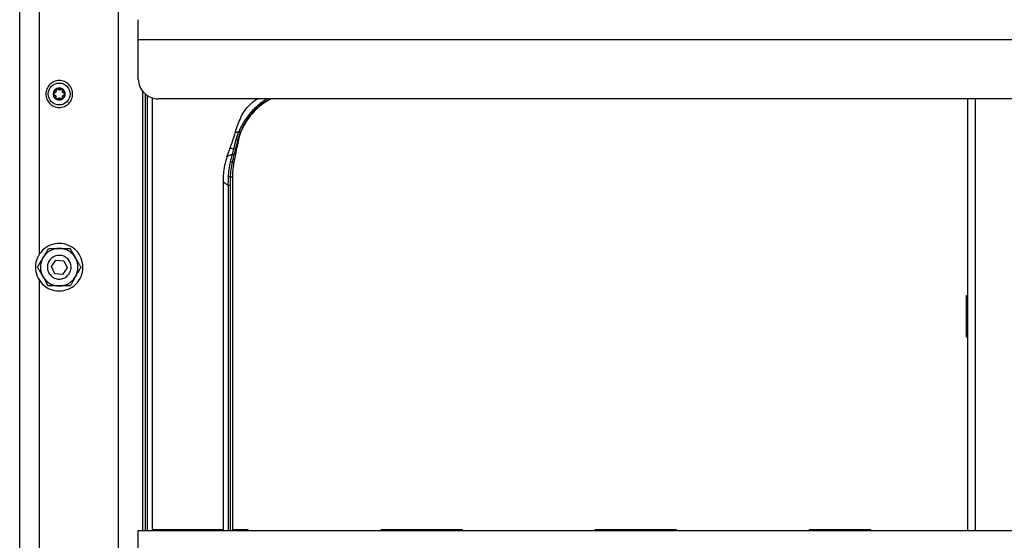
# Model space of a CAD drawing. Header units: millimetres. Extents: x -3787 to 418, y -511 to 3927.
# Tile 20 of 87: x -1940 to -1442, y 594 to 858. Entities that reach past the tile are written whole.
import ezdxf

# ---------------------------------------------------------------- set-up
doc = ezdxf.new("R2010")
doc.units = ezdxf.units.MM

msp = doc.modelspace()

# ---------------------------------------------------------------- linework, layer by layer
at = {"color": 7, "linetype": 'Continuous', "lineweight": 25}
for p, q in [((-1940.01, 7.81), (-1940.01, 1745.81)), ((-1890.01, 14.81), (-1890.01, 1721.55)), ((-1930.01, 739.24), (-1930.01, 901.18)), ((-1880.01, 847.81), (-962.01, 847.81)), ((-1880.01, 827.81), (-1880.01, 847.81)), ((-1877.64, 599.48), (-1877.64, 821.43)), ((-1872.87, 599.98), (-1872.87, 818.28)), ((-972.01, 817.81), (-1870.01, 817.81)), ((-1460.51, 817.81), (-1460.51, 599.48)), ((-1830.9, 792.19), (-1831.61, 789.48)), ((-1829.39, 796.96), (-1829.71, 796.96)), ((-1832.54, 785.68), (-1831.65, 785.63)), ((-1832.37, 778.24), (-1833.52, 778.19)), ((-1832.37, 778.24), (-1832.37, 599.98)), ((-1837.15, 775.93), (-1837.15, 599.98)), ((-1833.58, 773.97), (-1834.47, 773.97)), ((-1834.47, 773.97), (-1834.47, 599.48)), ((-1833.58, 773.97), (-1833.58, 599.48)), ((-1924, 732.91), (-1921.74, 736.22)), ((-1922.27, 729.31), (-1924, 732.91)), ((-1921.74, 736.22), (-1917.75, 735.91)), ((-1916.02, 732.3), (-1918.28, 729)), ((-1917.75, 735.91), (-1916.02, 732.3)), ((-1918.28, 729), (-1922.27, 729.31)), ((-1930.01, 564.04), (-1930.01, 725.98)), ((-1461.01, 718.31), (-1460.51, 718.31)), ((-1461.01, 697.31), (-1461.01, 718.31)), ((-1460.51, 697.31), (-1461.01, 697.31)), ((-1880.01, 599.48), (-962.01, 599.48)), ((-1872.87, 599.98), (-1837.15, 599.98)), ((-1865.01, 599.48), (-1865.01, 599.98)), ((-1845.01, 599.98), (-1845.01, 599.48)), ((-1832.37, 599.98), (-1824.51, 599.98)), ((-1831.21, 599.48), (-1831.21, 599.98)), ((-1824.51, 599.98), (-1824.51, 599.48)), ((-1757.18, 599.98), (-1716.18, 599.98)), ((-1757.18, 599.48), (-1757.18, 599.98)), ((-1716.18, 599.98), (-1716.18, 599.48)), ((-1648.85, 599.98), (-1607.85, 599.98)), ((-1648.85, 599.48), (-1648.85, 599.98)), ((-1607.85, 599.98), (-1607.85, 599.48)), ((-1540.52, 599.98), (-1509.52, 599.98)), ((-1540.52, 599.48), (-1540.52, 599.98)), ((-1509.52, 599.98), (-1509.52, 599.48))]:
    msp.add_line(p, q, dxfattribs=at)
at = {"color": 8, "linetype": 'Continuous', "lineweight": 25}
for p, q in [((-1876.43, 599.48), (-1876.43, 820.21)), ((-1875.55, 819.49), (-1875.55, 599.48)), ((-1456.51, 599.48), (-1456.51, 817.81)), ((-1865.84, 599.48), (-1865.84, 599.98)), ((-1865.66, 599.48), (-1865.66, 599.98)), ((-1865.51, 599.48), (-1865.51, 599.98)), ((-1844.51, 599.98), (-1844.51, 599.48)), ((-1844.36, 599.98), (-1844.36, 599.48)), ((-1844.17, 599.98), (-1844.17, 599.48)), ((-1831.23, 599.98), (-1831.23, 599.48))]:
    msp.add_line(p, q, dxfattribs=at)
at = {"color": 7, "linetype": 'Continuous', "lineweight": 25}
for centre, radius, start, end in [((-1818.54, 827.26), 28.16, 247.9406, 249.5209), ((-1831.84, 790.56), 1.88, 60.1527, 85.8242), ((-1832.55, 787.83), 1.9, 60.3484, 86.2274), ((-1833.84, 782.26), 3.65, 69.2691, 82.7735), ((-1834.11, 774.76), 3.49, 80.1224, 94.4973)]:
    msp.add_arc(centre, radius, start, end, dxfattribs=at)
for points, knots in [([(-1880.01, 847.81), (-1880.01, 847.91), (-1880.01, 848.11), (-1880.01, 848.42), (-1880.01, 848.72), (-1880.01, 849.03), (-1880.01, 849.33), (-1880.01, 849.85), (-1880.01, 850.58), (-1880.01, 851.51), (-1880.01, 852.42), (-1880.01, 853.59), (-1880.01, 854.93), (-1880.01, 856.02), (-1880.01, 856.7), (-1880.01, 857.12), (-1880.01, 857.44), (-1880.01, 857.63), (-1880.01, 857.74), (-1880.01, 857.8), (-1880.01, 857.81), (-1880.01, 857.81)], [0, 0, 0, 0, 0.019453, 0.038872, 0.058275, 0.077679, 0.097104, 0.116567, 0.178313, 0.240094, 0.304415, 0.368769, 0.500007, 0.631244, 0.695565, 0.75992, 0.821667, 0.883447, 0.922314, 0.961117, 1, 1, 1, 1]), ([(-1920.01, 827.01), (-1920.9, 827.01), (-1921.79, 826.83), (-1923.43, 826.15), (-1924.19, 825.65), (-1925.45, 824.39), (-1925.95, 823.63), (-1926.63, 821.99), (-1926.81, 821.1), (-1926.81, 819.32), (-1926.63, 818.43), (-1925.95, 816.78), (-1925.45, 816.03), (-1924.19, 814.77), (-1923.43, 814.27), (-1921.79, 813.59), (-1920.9, 813.41), (-1920.01, 813.41)], [0, 0, 0, 0, 0.125, 0.125, 0.25, 0.25, 0.375, 0.375, 0.5, 0.5, 0.625, 0.625, 0.75, 0.75, 0.875, 0.875, 1, 1, 1, 1]), ([(-1920.01, 813.41), (-1919.12, 813.41), (-1918.23, 813.59), (-1916.58, 814.27), (-1915.83, 814.77), (-1914.57, 816.03), (-1914.07, 816.78), (-1913.38, 818.43), (-1913.21, 819.32), (-1913.21, 821.1), (-1913.38, 821.99), (-1914.07, 823.63), (-1914.57, 824.39), (-1915.83, 825.65), (-1916.58, 826.15), (-1918.23, 826.83), (-1919.12, 827.01), (-1920.01, 827.01)], [0, 0, 0, 0, 0.125, 0.125, 0.25, 0.25, 0.375, 0.375, 0.5, 0.5, 0.625, 0.625, 0.75, 0.75, 0.875, 0.875, 1, 1, 1, 1]), ([(-1880.01, 827.81), (-1880.01, 826.5), (-1879.75, 825.19), (-1878.75, 822.77), (-1878, 821.66), (-1876.15, 819.81), (-1875.04, 819.07), (-1872.63, 818.07), (-1871.32, 817.81), (-1870.01, 817.81)], [0, 0, 0, 0, 0.25, 0.25, 0.5, 0.5, 0.75, 0.75, 1, 1, 1, 1]), ([(-1920.01, 814.69), (-1921.47, 814.69), (-1922.88, 815.27), (-1924.95, 817.34), (-1925.53, 818.75), (-1925.53, 821.67), (-1924.95, 823.08), (-1922.88, 825.15), (-1921.47, 825.73), (-1920.01, 825.73)], [0, 0, 0, 0, 0.25, 0.25, 0.5, 0.5, 0.75, 0.75, 1, 1, 1, 1]), ([(-1920.01, 823.27), (-1921.7, 823.27), (-1923.07, 821.9), (-1923.07, 818.52), (-1921.7, 817.15), (-1920.01, 817.15)], [0, 0, 0, 0, 0.5, 0.5, 1, 1, 1, 1]), ([(-1922.77, 820.21), (-1922.77, 820.26), (-1922.77, 820.35), (-1922.75, 820.49), (-1922.74, 820.63), (-1922.71, 820.77), (-1922.66, 820.98), (-1922.57, 821.26), (-1922.41, 821.59), (-1922.2, 821.9), (-1921.99, 822.14), (-1921.78, 822.33), (-1921.59, 822.48), (-1921.46, 822.56), (-1921.39, 822.6)], [0, 0, 0, 0, 0.049249, 0.098316, 0.147332, 0.196427, 0.245731, 0.372789, 0.500023, 0.627081, 0.754315, 0.836273, 0.917965, 1, 1, 1, 1]), ([(-1921.39, 822.6), (-1921.41, 822.59), (-1921.45, 822.56), (-1921.5, 822.52), (-1921.55, 822.47), (-1921.59, 822.41), (-1921.62, 822.35), (-1921.66, 822.27), (-1921.69, 822.16), (-1921.69, 822.03), (-1921.67, 821.94), (-1921.66, 821.9)], [0, 0, 0, 0, 0.083058, 0.165265, 0.247352, 0.330072, 0.414184, 0.50043, 0.666593, 0.831108, 1, 1, 1, 1]), ([(-1921.39, 822.6), (-1921.35, 822.62), (-1921.26, 822.67), (-1921.13, 822.73), (-1921, 822.79), (-1920.86, 822.84), (-1920.69, 822.89), (-1920.49, 822.93), (-1920.25, 822.96), (-1920.09, 822.97), (-1920.01, 822.97)], [0, 0, 0, 0, 0.100225, 0.200067, 0.299801, 0.399704, 0.500049, 0.666829, 0.833053, 1, 1, 1, 1]), ([(-1921.09, 822.68), (-1921.11, 822.68), (-1921.17, 822.68), (-1921.24, 822.66), (-1921.32, 822.64), (-1921.36, 822.61), (-1921.39, 822.6)], [0, 0, 0, 0, 0.254015, 0.503467, 0.751189, 1, 1, 1, 1]), ([(-1920.65, 822.49), (-1920.66, 822.5), (-1920.69, 822.53), (-1920.74, 822.57), (-1920.8, 822.61), (-1920.87, 822.64), (-1920.97, 822.67), (-1921.05, 822.68), (-1921.09, 822.68)], [0, 0, 0, 0, 0.13406, 0.267042, 0.400106, 0.53445, 0.769681, 1, 1, 1, 1]), ([(-1920.01, 822.21), (-1920.03, 822.21), (-1920.08, 822.21), (-1920.15, 822.22), (-1920.23, 822.24), (-1920.3, 822.26), (-1920.4, 822.3), (-1920.52, 822.37), (-1920.6, 822.45), (-1920.65, 822.49)], [0, 0, 0, 0, 0.094967, 0.192047, 0.291667, 0.394222, 0.500073, 0.731133, 1, 1, 1, 1]), ([(-1920.01, 825.73), (-1918.54, 825.73), (-1917.14, 825.15), (-1915.07, 823.08), (-1914.49, 821.67), (-1914.49, 818.75), (-1915.07, 817.34), (-1917.14, 815.27), (-1918.54, 814.69), (-1920.01, 814.69)], [0, 0, 0, 0, 0.25, 0.25, 0.5, 0.5, 0.75, 0.75, 1, 1, 1, 1]), ([(-1920.01, 817.15), (-1919.2, 817.15), (-1918.42, 817.47), (-1917.27, 818.62), (-1916.95, 819.4), (-1916.95, 821.02), (-1917.27, 821.8), (-1918.42, 822.95), (-1919.2, 823.27), (-1920.01, 823.27)], [0, 0, 0, 0, 0.25, 0.25, 0.5, 0.5, 0.75, 0.75, 1, 1, 1, 1]), ([(-1920.01, 822.97), (-1919.96, 822.97), (-1919.86, 822.97), (-1919.72, 822.96), (-1919.58, 822.94), (-1919.43, 822.91), (-1919.26, 822.87), (-1919.06, 822.81), (-1918.84, 822.71), (-1918.7, 822.64), (-1918.63, 822.6)], [0, 0, 0, 0, 0.100225, 0.200067, 0.2998013, 0.3997037, 0.5000488, 0.6668291, 0.8330528, 1, 1, 1, 1]), ([(-1919.37, 822.49), (-1919.39, 822.47), (-1919.43, 822.42), (-1919.5, 822.37), (-1919.57, 822.32), (-1919.66, 822.28), (-1919.76, 822.24), (-1919.89, 822.21), (-1919.97, 822.21), (-1920.01, 822.21)], [0, 0, 0, 0, 0.1394401, 0.2692395, 0.3895717, 0.5006551, 0.6749496, 0.8407894, 1, 1, 1, 1]), ([(-1918.93, 822.68), (-1918.95, 822.68), (-1918.99, 822.68), (-1919.05, 822.67), (-1919.1, 822.65), (-1919.18, 822.63), (-1919.28, 822.58), (-1919.34, 822.52), (-1919.37, 822.49)], [0, 0, 0, 0, 0.115084, 0.230621, 0.347395, 0.466183, 0.733228, 1, 1, 1, 1]), ([(-1918.63, 822.6), (-1918.65, 822.61), (-1918.7, 822.64), (-1918.77, 822.66), (-1918.85, 822.68), (-1918.9, 822.68), (-1918.93, 822.68)], [0, 0, 0, 0, 0.248811, 0.496533, 0.745985, 1, 1, 1, 1]), ([(-1918.63, 822.6), (-1918.59, 822.58), (-1918.51, 822.53), (-1918.39, 822.45), (-1918.28, 822.36), (-1918.17, 822.27), (-1918.01, 822.12), (-1917.82, 821.9), (-1917.61, 821.59), (-1917.45, 821.26), (-1917.34, 820.95), (-1917.29, 820.68), (-1917.25, 820.45), (-1917.25, 820.29), (-1917.25, 820.21)], [0, 0, 0, 0, 0.049249, 0.098316, 0.147332, 0.196427, 0.245731, 0.372789, 0.500023, 0.627081, 0.754315, 0.836273, 0.917965, 1, 1, 1, 1]), ([(-1918.35, 821.9), (-1918.35, 821.93), (-1918.33, 821.98), (-1918.33, 822.05), (-1918.33, 822.13), (-1918.34, 822.21), (-1918.37, 822.3), (-1918.42, 822.41), (-1918.51, 822.52), (-1918.59, 822.57), (-1918.63, 822.6)], [0, 0, 0, 0, 0.102247, 0.202107, 0.300825, 0.399709, 0.50007, 0.670267, 0.834894, 1, 1, 1, 1]), ([(-1922.3, 820.79), (-1922.33, 820.79), (-1922.38, 820.77), (-1922.45, 820.74), (-1922.51, 820.7), (-1922.57, 820.65), (-1922.64, 820.58), (-1922.71, 820.48), (-1922.76, 820.35), (-1922.76, 820.26), (-1922.77, 820.21)], [0, 0, 0, 0, 0.102247, 0.202107, 0.300825, 0.399709, 0.50007, 0.670267, 0.834894, 1, 1, 1, 1]), ([(-1921.39, 817.82), (-1921.43, 817.84), (-1921.51, 817.89), (-1921.63, 817.97), (-1921.74, 818.06), (-1921.85, 818.15), (-1922.01, 818.3), (-1922.2, 818.52), (-1922.4, 818.82), (-1922.57, 819.16), (-1922.67, 819.46), (-1922.73, 819.74), (-1922.76, 819.97), (-1922.77, 820.13), (-1922.77, 820.21)], [0, 0, 0, 0, 0.049249, 0.098316, 0.147332, 0.196427, 0.245731, 0.372789, 0.500023, 0.627081, 0.754315, 0.836273, 0.917965, 1, 1, 1, 1]), ([(-1922.77, 820.21), (-1922.77, 820.19), (-1922.77, 820.14), (-1922.75, 820.07), (-1922.73, 820), (-1922.71, 819.94), (-1922.67, 819.88), (-1922.62, 819.81), (-1922.54, 819.73), (-1922.42, 819.66), (-1922.34, 819.64), (-1922.3, 819.62)], [0, 0, 0, 0, 0.083058, 0.165265, 0.247352, 0.330072, 0.414184, 0.50043, 0.666593, 0.831108, 1, 1, 1, 1]), ([(-1921.66, 821.9), (-1921.65, 821.87), (-1921.64, 821.81), (-1921.62, 821.73), (-1921.62, 821.64), (-1921.63, 821.53), (-1921.66, 821.38), (-1921.73, 821.21), (-1921.84, 821.05), (-1921.98, 820.93), (-1922.13, 820.84), (-1922.24, 820.81), (-1922.3, 820.79)], [0, 0, 0, 0, 0.069648, 0.134488, 0.194606, 0.250112, 0.378893, 0.49918, 0.619982, 0.749324, 0.865167, 1, 1, 1, 1]), ([(-1922.3, 819.62), (-1922.27, 819.62), (-1922.21, 819.6), (-1922.13, 819.57), (-1922.06, 819.53), (-1921.96, 819.46), (-1921.85, 819.37), (-1921.73, 819.21), (-1921.66, 819.04), (-1921.62, 818.86), (-1921.62, 818.68), (-1921.65, 818.57), (-1921.66, 818.51)], [0, 0, 0, 0, 0.0696477, 0.1344877, 0.1946062, 0.2501117, 0.3788928, 0.4991802, 0.6199818, 0.7493243, 0.865167, 1, 1, 1, 1]), ([(-1921.39, 817.82), (-1921.41, 817.83), (-1921.45, 817.86), (-1921.5, 817.9), (-1921.55, 817.95), (-1921.59, 818.01), (-1921.62, 818.07), (-1921.66, 818.15), (-1921.69, 818.25), (-1921.69, 818.39), (-1921.67, 818.47), (-1921.66, 818.51)], [0, 0, 0, 0, 0.080783, 0.162359, 0.244941, 0.328733, 0.413933, 0.500725, 0.653903, 0.820129, 1, 1, 1, 1]), ([(-1920.65, 817.93), (-1920.66, 817.91), (-1920.7, 817.88), (-1920.75, 817.84), (-1920.81, 817.81), (-1920.87, 817.78), (-1920.93, 817.76), (-1921.01, 817.74), (-1921.12, 817.73), (-1921.26, 817.76), (-1921.35, 817.8), (-1921.39, 817.82)], [0, 0, 0, 0, 0.0918649, 0.1802507, 0.2652197, 0.3468419, 0.4251964, 0.5003727, 0.6719696, 0.8379775, 1, 1, 1, 1]), ([(-1918.63, 817.82), (-1918.67, 817.8), (-1918.75, 817.75), (-1918.88, 817.69), (-1919.01, 817.63), (-1919.14, 817.59), (-1919.35, 817.52), (-1919.64, 817.47), (-1920.01, 817.44), (-1920.38, 817.47), (-1920.69, 817.53), (-1920.96, 817.62), (-1921.18, 817.71), (-1921.32, 817.78), (-1921.39, 817.82)], [0, 0, 0, 0, 0.049249, 0.098316, 0.1473316, 0.1964266, 0.2457313, 0.3727891, 0.5000232, 0.627081, 0.7543151, 0.8362725, 0.9179651, 1, 1, 1, 1]), ([(-1920.65, 817.93), (-1920.63, 817.95), (-1920.58, 818), (-1920.51, 818.05), (-1920.44, 818.1), (-1920.36, 818.14), (-1920.25, 818.18), (-1920.13, 818.2), (-1920.05, 818.21), (-1920.01, 818.21)], [0, 0, 0, 0, 0.1394401, 0.2692395, 0.3895717, 0.5006551, 0.6749496, 0.8407894, 1, 1, 1, 1]), ([(-1920.01, 818.21), (-1919.98, 818.21), (-1919.94, 818.21), (-1919.86, 818.2), (-1919.79, 818.18), (-1919.72, 818.16), (-1919.62, 818.12), (-1919.49, 818.05), (-1919.41, 817.97), (-1919.37, 817.93)], [0, 0, 0, 0, 0.094967, 0.192047, 0.291667, 0.394222, 0.500073, 0.731133, 1, 1, 1, 1]), ([(-1919.37, 817.93), (-1919.35, 817.91), (-1919.31, 817.88), (-1919.25, 817.83), (-1919.18, 817.79), (-1919.11, 817.76), (-1919.01, 817.74), (-1918.89, 817.73), (-1918.75, 817.76), (-1918.67, 817.8), (-1918.63, 817.82)], [0, 0, 0, 0, 0.102247, 0.202107, 0.300825, 0.399708, 0.500069, 0.670266, 0.834893, 1, 1, 1, 1]), ([(-1917.25, 820.21), (-1917.25, 820.16), (-1917.25, 820.07), (-1917.26, 819.93), (-1917.28, 819.78), (-1917.3, 819.65), (-1917.35, 819.43), (-1917.45, 819.16), (-1917.61, 818.83), (-1917.82, 818.52), (-1918.03, 818.28), (-1918.24, 818.09), (-1918.43, 817.94), (-1918.56, 817.86), (-1918.63, 817.82)], [0, 0, 0, 0, 0.049249, 0.098316, 0.147332, 0.196427, 0.245731, 0.372789, 0.500023, 0.627081, 0.754315, 0.836273, 0.917965, 1, 1, 1, 1]), ([(-1918.63, 817.82), (-1918.61, 817.83), (-1918.57, 817.86), (-1918.51, 817.9), (-1918.47, 817.95), (-1918.43, 818.01), (-1918.39, 818.07), (-1918.35, 818.15), (-1918.33, 818.26), (-1918.32, 818.39), (-1918.34, 818.47), (-1918.35, 818.51)], [0, 0, 0, 0, 0.083058, 0.1652653, 0.2473517, 0.3300716, 0.4141835, 0.5004296, 0.6665928, 0.8311085, 1, 1, 1, 1]), ([(-1917.71, 820.79), (-1917.74, 820.8), (-1917.8, 820.82), (-1917.89, 820.85), (-1917.96, 820.89), (-1918.06, 820.95), (-1918.17, 821.05), (-1918.28, 821.2), (-1918.36, 821.38), (-1918.39, 821.55), (-1918.4, 821.73), (-1918.37, 821.84), (-1918.35, 821.9)], [0, 0, 0, 0, 0.069648, 0.134488, 0.194606, 0.250112, 0.378893, 0.49918, 0.619982, 0.749324, 0.865167, 1, 1, 1, 1]), ([(-1918.35, 818.51), (-1918.36, 818.55), (-1918.38, 818.6), (-1918.39, 818.69), (-1918.39, 818.78), (-1918.39, 818.89), (-1918.36, 819.04), (-1918.28, 819.21), (-1918.17, 819.36), (-1918.04, 819.48), (-1917.88, 819.58), (-1917.77, 819.61), (-1917.71, 819.62)], [0, 0, 0, 0, 0.069648, 0.134488, 0.194606, 0.250112, 0.378893, 0.49918, 0.619982, 0.749324, 0.865167, 1, 1, 1, 1]), ([(-1917.25, 820.21), (-1917.25, 820.23), (-1917.25, 820.28), (-1917.26, 820.35), (-1917.28, 820.41), (-1917.31, 820.48), (-1917.34, 820.54), (-1917.4, 820.61), (-1917.48, 820.69), (-1917.59, 820.76), (-1917.67, 820.78), (-1917.71, 820.79)], [0, 0, 0, 0, 0.083058, 0.165265, 0.247352, 0.330072, 0.414184, 0.50043, 0.666593, 0.831108, 1, 1, 1, 1]), ([(-1917.71, 819.62), (-1917.69, 819.63), (-1917.64, 819.64), (-1917.57, 819.68), (-1917.5, 819.72), (-1917.44, 819.77), (-1917.37, 819.84), (-1917.31, 819.94), (-1917.26, 820.07), (-1917.25, 820.16), (-1917.25, 820.21)], [0, 0, 0, 0, 0.102247, 0.202107, 0.300825, 0.399709, 0.50007, 0.670267, 0.834894, 1, 1, 1, 1]), ([(-1830.89, 800.9), (-1830.5, 802.15), (-1829.72, 804.65), (-1828.18, 808.24), (-1826.41, 811.71), (-1823.9, 814.69), (-1821.55, 816.76), (-1819.95, 817.58), (-1819.5, 817.81)], [0, 0, 0, 0, 0.187518, 0.374243, 0.557903, 0.74323, 0.928558, 1, 1, 1, 1]), ([(-1812.52, 817.81), (-1813.09, 817.55), (-1814.97, 816.69), (-1817.85, 814.69), (-1821.09, 811.89), (-1823.91, 808.66), (-1826.27, 805.07), (-1828.18, 801.16), (-1828.99, 798.37), (-1829.39, 796.96)], [0, 0, 0, 0, 0.06847, 0.223126, 0.377161, 0.531197, 0.685853, 0.841831, 1, 1, 1, 1]), ([(-1833.58, 792.8), (-1833.48, 793.06), (-1833.27, 793.59), (-1832.98, 794.38), (-1832.7, 795.19), (-1832.42, 796), (-1832.02, 797.18), (-1831.5, 798.81), (-1831.1, 800.18), (-1830.89, 800.9)], [0, 0, 0, 0, 0.0984242, 0.1976273, 0.2976199, 0.3984125, 0.5000151, 0.7366217, 1, 1, 1, 1]), ([(-1830.89, 800.9), (-1830.77, 800.91), (-1830.54, 800.95), (-1830.11, 801), (-1829.64, 801.07), (-1829.28, 801.13), (-1829.12, 801.16)], [0, 0, 0, 0, 0.210163, 0.400151, 0.72627, 1, 1, 1, 1]), ([(-1830.49, 797.19), (-1830.29, 797.85), (-1830.08, 798.52), (-1829.63, 799.84), (-1829.38, 800.5), (-1829.12, 801.16)], [0, 0, 0, 0, 0.5, 0.5, 1, 1, 1, 1]), ([(-1829.71, 796.96), (-1829.72, 796.97), (-1829.73, 796.97), (-1829.77, 796.99), (-1829.81, 797), (-1829.86, 797.02), (-1829.91, 797.04), (-1829.97, 797.06), (-1830.05, 797.08), (-1830.23, 797.13), (-1830.38, 797.16), (-1830.49, 797.19)], [0, 0, 0, 0, 0.068671, 0.139705, 0.212419, 0.286019, 0.359645, 0.432431, 0.503561, 0.640444, 1, 1, 1, 1]), ([(-1828.39, 800.88), (-1828.46, 800.7), (-1828.59, 800.37), (-1828.78, 799.87), (-1828.95, 799.39), (-1829.16, 798.75), (-1829.43, 797.94), (-1829.62, 797.28), (-1829.71, 796.96)], [0, 0, 0, 0, 0.134091, 0.262125, 0.384097, 0.500004, 0.754612, 1, 1, 1, 1]), ([(-1835.17, 788.39), (-1835.07, 788.69), (-1834.86, 789.29), (-1834.55, 790.19), (-1834.23, 791.07), (-1833.91, 791.94), (-1833.69, 792.52), (-1833.58, 792.8)], [0, 0, 0, 0, 0.20418, 0.406256, 0.606241, 0.80415, 1, 1, 1, 1]), ([(-1831.7, 792.43), (-1831.82, 792.45), (-1832.07, 792.49), (-1832.44, 792.55), (-1832.81, 792.63), (-1833.19, 792.71), (-1833.45, 792.77), (-1833.58, 792.8)], [0, 0, 0, 0, 0.1924286, 0.3885847, 0.5885279, 0.7923149, 1, 1, 1, 1]), ([(-1829.39, 796.96), (-1829.61, 795.85), (-1830.09, 793.48), (-1830.84, 789.71), (-1831.37, 787.04), (-1831.65, 785.63)], [0, 0, 0, 0, 0.294038, 0.627371, 1, 1, 1, 1]), ([(-1829.71, 796.96), (-1829.79, 796.65), (-1829.94, 796.02), (-1830.17, 795.08), (-1830.41, 794.12), (-1830.65, 793.16), (-1830.82, 792.51), (-1830.9, 792.19)], [0, 0, 0, 0, 0.195021, 0.392435, 0.592332, 0.794815, 1, 1, 1, 1]), ([(-1835.17, 788.39), (-1835.23, 788.19), (-1835.36, 787.8), (-1835.55, 787.21), (-1835.72, 786.61), (-1835.88, 786.01), (-1836.04, 785.4), (-1836.18, 784.78), (-1836.32, 784.15), (-1836.45, 783.52), (-1836.56, 782.88), (-1836.7, 782.06), (-1836.84, 781.04), (-1836.98, 779.81), (-1837.07, 778.55), (-1837.14, 777.25), (-1837.14, 776.37), (-1837.15, 775.93)], [0, 0, 0, 0, 0.048697, 0.097599, 0.14675, 0.196185, 0.245934, 0.296023, 0.346469, 0.397287, 0.448483, 0.50006, 0.595077, 0.69254, 0.792517, 0.895019, 1, 1, 1, 1]), ([(-1831.61, 789.48), (-1831.66, 789.27), (-1831.77, 788.87), (-1831.93, 788.25), (-1832.08, 787.62), (-1832.24, 786.98), (-1832.39, 786.33), (-1832.49, 785.9), (-1832.54, 785.68)], [0, 0, 0, 0, 0.160784, 0.323912, 0.489387, 0.657219, 0.827418, 1, 1, 1, 1]), ([(-1831.65, 785.63), (-1831.69, 785.43), (-1831.77, 785.02), (-1831.87, 784.41), (-1831.97, 783.8), (-1832.05, 783.18), (-1832.13, 782.57), (-1832.19, 781.95), (-1832.25, 781.33), (-1832.29, 780.72), (-1832.33, 780.1), (-1832.35, 779.48), (-1832.37, 778.86), (-1832.37, 778.45), (-1832.37, 778.24)], [0, 0, 0, 0, 0.0836386, 0.1671482, 0.2505508, 0.3338682, 0.4171227, 0.5003362, 0.5835311, 0.6667294, 0.7499533, 0.833225, 0.9165665, 1, 1, 1, 1]), ([(-1833.52, 778.19), (-1833.52, 777.99), (-1833.53, 777.58), (-1833.55, 776.97), (-1833.56, 776.37), (-1833.57, 775.76), (-1833.58, 775.16), (-1833.58, 774.56), (-1833.58, 774.16), (-1833.58, 773.97)], [0, 0, 0, 0, 0.144803, 0.288911, 0.43235, 0.57515, 0.717339, 0.858945, 1, 1, 1, 1]), ([(-1834.47, 773.97), (-1834.69, 774.12), (-1835.14, 774.44), (-1835.82, 774.93), (-1836.48, 775.42), (-1836.93, 775.76), (-1837.15, 775.93)], [0, 0, 0, 0, 0.251099, 0.501456, 0.751085, 1, 1, 1, 1]), ([(-1908.26, 730.18), (-1907.94, 731.71), (-1907.93, 733.32), (-1908.51, 736.4), (-1909.12, 737.89), (-1910.84, 740.51), (-1911.96, 741.65), (-1914.56, 743.42), (-1916.04, 744.04), (-1919.11, 744.68), (-1920.71, 744.69), (-1923.8, 744.1), (-1925.28, 743.5), (-1927.91, 741.78), (-1929.05, 740.65), (-1930.82, 738.05), (-1931.44, 736.58), (-1931.76, 735.04)], [0, 0, 0, 0, 0.125, 0.125, 0.25, 0.25, 0.375, 0.375, 0.5, 0.5, 0.625, 0.625, 0.75, 0.75, 0.875, 0.875, 1, 1, 1, 1]), ([(-1930.98, 732.61), (-1930.91, 732.72), (-1930.78, 732.94), (-1930.59, 733.28), (-1930.4, 733.61), (-1930.21, 733.94), (-1930.02, 734.27), (-1929.83, 734.59), (-1929.59, 735.01), (-1929.29, 735.53), (-1928.97, 736.08), (-1928.7, 736.55), (-1928.47, 736.96), (-1928.31, 737.23), (-1928.24, 737.36)], [0, 0, 0, 0, 0.075958, 0.150258, 0.223026, 0.294404, 0.364543, 0.433612, 0.50179, 0.630049, 0.756002, 0.837959, 0.919102, 1, 1, 1, 1]), ([(-1928.24, 737.36), (-1928.65, 736.64), (-1928.97, 735.87), (-1929.4, 734.27), (-1929.51, 733.44), (-1929.51, 731.78), (-1929.4, 730.95), (-1928.97, 729.35), (-1928.65, 728.58), (-1928.24, 727.86)], [0, 0, 0, 0, 0.25, 0.25, 0.5, 0.5, 0.75, 0.75, 1, 1, 1, 1]), ([(-1928.24, 737.36), (-1928.19, 737.44), (-1928.1, 737.6), (-1927.96, 737.84), (-1927.82, 738.09), (-1927.67, 738.33), (-1927.46, 738.7), (-1927.17, 739.2), (-1926.83, 739.8), (-1926.49, 740.38), (-1926.16, 740.95), (-1925.83, 741.53), (-1925.61, 741.91), (-1925.49, 742.11)], [0, 0, 0, 0, 0.048847, 0.097698, 0.146681, 0.195921, 0.245541, 0.372283, 0.501379, 0.620543, 0.742811, 0.869049, 1, 1, 1, 1]), ([(-1924.76, 740.84), (-1925.48, 740.42), (-1926.14, 739.91), (-1927.31, 738.74), (-1927.82, 738.08), (-1928.24, 737.36)], [0, 0, 0, 0, 0.5, 0.5, 1, 1, 1, 1]), ([(-1918.79, 738.48), (-1919.56, 738.64), (-1920.36, 738.65), (-1921.9, 738.36), (-1922.65, 738.06), (-1923.96, 737.19), (-1924.53, 736.63), (-1925.41, 735.33), (-1925.72, 734.59), (-1926.04, 733.06), (-1926.05, 732.26), (-1925.75, 730.71), (-1925.45, 729.97), (-1924.59, 728.66), (-1924.03, 728.09), (-1922.73, 727.21), (-1921.99, 726.89), (-1921.22, 726.73)], [0, 0, 0, 0, 0.125, 0.125, 0.25, 0.25, 0.375, 0.375, 0.5, 0.5, 0.625, 0.625, 0.75, 0.75, 0.875, 0.875, 1, 1, 1, 1]), ([(-1925.49, 742.11), (-1925.36, 742.11), (-1925.1, 742.11), (-1924.72, 742.11), (-1924.33, 742.11), (-1923.95, 742.11), (-1923.58, 742.11), (-1923.2, 742.11), (-1922.72, 742.11), (-1922.12, 742.11), (-1921.49, 742.11), (-1920.94, 742.11), (-1920.47, 742.11), (-1920.16, 742.11), (-1920.01, 742.11)], [0, 0, 0, 0, 0.075958, 0.150258, 0.223026, 0.294404, 0.364543, 0.433612, 0.50179, 0.630049, 0.756002, 0.837959, 0.919102, 1, 1, 1, 1]), ([(-1920.01, 742.11), (-1920.84, 742.11), (-1921.67, 742), (-1923.27, 741.57), (-1924.04, 741.25), (-1924.76, 740.84)], [0, 0, 0, 0, 0.5, 0.5, 1, 1, 1, 1]), ([(-1921.22, 726.73), (-1920.46, 726.57), (-1919.65, 726.57), (-1918.11, 726.86), (-1917.37, 727.16), (-1916.06, 728.03), (-1915.49, 728.59), (-1914.6, 729.89), (-1914.29, 730.62), (-1913.97, 732.16), (-1913.97, 732.96), (-1914.26, 734.51), (-1914.56, 735.25), (-1915.42, 736.56), (-1915.99, 737.13), (-1917.29, 738.01), (-1918.02, 738.33), (-1918.79, 738.48)], [0, 0, 0, 0, 0.125, 0.125, 0.25, 0.25, 0.375, 0.375, 0.5, 0.5, 0.625, 0.625, 0.75, 0.75, 0.875, 0.875, 1, 1, 1, 1]), ([(-1911.78, 737.36), (-1912.2, 738.08), (-1912.7, 738.74), (-1913.88, 739.91), (-1914.54, 740.42), (-1915.98, 741.25), (-1916.75, 741.57), (-1918.35, 742), (-1919.18, 742.11), (-1920.01, 742.11)], [0, 0, 0, 0, 0.25, 0.25, 0.5, 0.5, 0.75, 0.75, 1, 1, 1, 1]), ([(-1920.01, 742.11), (-1919.91, 742.11), (-1919.73, 742.11), (-1919.45, 742.11), (-1919.17, 742.11), (-1918.89, 742.11), (-1918.46, 742.11), (-1917.89, 742.11), (-1917.19, 742.11), (-1916.52, 742.11), (-1915.86, 742.11), (-1915.19, 742.11), (-1914.75, 742.11), (-1914.52, 742.11)], [0, 0, 0, 0, 0.048847, 0.097698, 0.146681, 0.195921, 0.245541, 0.372283, 0.501379, 0.620543, 0.742811, 0.869049, 1, 1, 1, 1]), ([(-1914.52, 742.11), (-1914.46, 742), (-1914.33, 741.77), (-1914.14, 741.44), (-1913.95, 741.11), (-1913.76, 740.78), (-1913.57, 740.45), (-1913.38, 740.13), (-1913.14, 739.71), (-1912.84, 739.19), (-1912.52, 738.64), (-1912.25, 738.17), (-1912.01, 737.76), (-1911.86, 737.49), (-1911.78, 737.36)], [0, 0, 0, 0, 0.0757667, 0.1498833, 0.2224763, 0.2936847, 0.3636606, 0.4325695, 0.5005897, 0.6291735, 0.7554365, 0.8375863, 0.9189166, 1, 1, 1, 1]), ([(-1911.78, 727.86), (-1911.37, 728.58), (-1911.05, 729.35), (-1910.62, 730.95), (-1910.51, 731.78), (-1910.51, 733.44), (-1910.62, 734.27), (-1911.05, 735.87), (-1911.37, 736.64), (-1911.78, 737.36)], [0, 0, 0, 0, 0.25, 0.25, 0.5, 0.5, 0.75, 0.75, 1, 1, 1, 1]), ([(-1911.78, 737.36), (-1911.73, 737.28), (-1911.64, 737.12), (-1911.5, 736.88), (-1911.36, 736.63), (-1911.22, 736.39), (-1911.01, 736.02), (-1910.72, 735.53), (-1910.38, 734.93), (-1910.04, 734.34), (-1909.71, 733.77), (-1909.37, 733.19), (-1909.15, 732.8), (-1909.04, 732.61)], [0, 0, 0, 0, 0.04868, 0.097365, 0.14618, 0.195249, 0.244695, 0.370973, 0.499581, 0.619161, 0.74186, 0.868556, 1, 1, 1, 1]), ([(-1931.76, 735.04), (-1932.08, 733.5), (-1932.09, 731.9), (-1931.5, 728.82), (-1930.9, 727.33), (-1929.17, 724.71), (-1928.05, 723.57), (-1925.45, 721.8), (-1923.98, 721.18), (-1920.9, 720.54), (-1919.3, 720.53), (-1916.22, 721.12), (-1914.73, 721.72), (-1912.11, 723.44), (-1910.97, 724.57), (-1909.2, 727.16), (-1908.58, 728.64), (-1908.26, 730.18)], [0, 0, 0, 0, 0.125, 0.125, 0.25, 0.25, 0.375, 0.375, 0.5, 0.5, 0.625, 0.625, 0.75, 0.75, 0.875, 0.875, 1, 1, 1, 1]), ([(-1928.24, 727.86), (-1928.28, 727.94), (-1928.37, 728.1), (-1928.51, 728.34), (-1928.65, 728.58), (-1928.79, 728.83), (-1929.01, 729.19), (-1929.29, 729.69), (-1929.64, 730.29), (-1929.98, 730.88), (-1930.31, 731.45), (-1930.64, 732.03), (-1930.86, 732.41), (-1930.98, 732.61)], [0, 0, 0, 0, 0.048666, 0.097338, 0.146139, 0.195194, 0.244625, 0.370865, 0.499433, 0.619047, 0.741782, 0.868515, 1, 1, 1, 1]), ([(-1909.04, 732.61), (-1909.1, 732.5), (-1909.23, 732.27), (-1909.43, 731.94), (-1909.62, 731.61), (-1909.81, 731.28), (-1910, 730.95), (-1910.18, 730.62), (-1910.43, 730.2), (-1910.73, 729.69), (-1911.04, 729.14), (-1911.32, 728.66), (-1911.55, 728.26), (-1911.7, 727.99), (-1911.78, 727.86)], [0, 0, 0, 0, 0.075958, 0.150258, 0.223026, 0.294404, 0.364543, 0.433612, 0.50179, 0.630049, 0.756002, 0.837959, 0.919102, 1, 1, 1, 1]), ([(-1925.49, 723.11), (-1925.56, 723.22), (-1925.69, 723.44), (-1925.88, 723.78), (-1926.07, 724.11), (-1926.26, 724.44), (-1926.45, 724.76), (-1926.64, 725.09), (-1926.88, 725.51), (-1927.18, 726.03), (-1927.49, 726.58), (-1927.77, 727.05), (-1928, 727.46), (-1928.16, 727.72), (-1928.24, 727.86)], [0, 0, 0, 0, 0.075743, 0.1498371, 0.2224085, 0.2935961, 0.3635519, 0.4324411, 0.500442, 0.6290656, 0.7553666, 0.8375402, 0.9188936, 1, 1, 1, 1]), ([(-1928.24, 727.86), (-1927.82, 727.14), (-1927.31, 726.48), (-1926.14, 725.31), (-1925.48, 724.8), (-1924.04, 723.97), (-1923.27, 723.65), (-1921.67, 723.22), (-1920.84, 723.11), (-1920.01, 723.11)], [0, 0, 0, 0, 0.25, 0.25, 0.5, 0.5, 0.75, 0.75, 1, 1, 1, 1]), ([(-1920.01, 723.11), (-1919.18, 723.11), (-1918.35, 723.22), (-1916.75, 723.65), (-1915.98, 723.97), (-1914.54, 724.8), (-1913.88, 725.31), (-1912.7, 726.48), (-1912.2, 727.14), (-1911.78, 727.86)], [0, 0, 0, 0, 0.25, 0.25, 0.5, 0.5, 0.75, 0.75, 1, 1, 1, 1]), ([(-1911.78, 727.86), (-1911.83, 727.78), (-1911.92, 727.62), (-1912.06, 727.37), (-1912.2, 727.13), (-1912.34, 726.89), (-1912.55, 726.52), (-1912.84, 726.02), (-1913.19, 725.42), (-1913.53, 724.83), (-1913.86, 724.26), (-1914.19, 723.69), (-1914.41, 723.3), (-1914.52, 723.11)], [0, 0, 0, 0, 0.048847, 0.097698, 0.146681, 0.195921, 0.245541, 0.372283, 0.501379, 0.620543, 0.742811, 0.869049, 1, 1, 1, 1]), ([(-1920.01, 723.11), (-1920.1, 723.11), (-1920.29, 723.11), (-1920.57, 723.11), (-1920.85, 723.11), (-1921.13, 723.11), (-1921.56, 723.11), (-1922.13, 723.11), (-1922.83, 723.11), (-1923.5, 723.11), (-1924.16, 723.11), (-1924.83, 723.11), (-1925.27, 723.11), (-1925.49, 723.11)], [0, 0, 0, 0, 0.048847, 0.097698, 0.146681, 0.195921, 0.245541, 0.372283, 0.501379, 0.620543, 0.742811, 0.869049, 1, 1, 1, 1]), ([(-1914.52, 723.11), (-1914.65, 723.11), (-1914.91, 723.11), (-1915.3, 723.11), (-1915.68, 723.11), (-1916.06, 723.11), (-1916.44, 723.11), (-1916.81, 723.11), (-1917.3, 723.11), (-1917.9, 723.11), (-1918.53, 723.11), (-1919.08, 723.11), (-1919.54, 723.11), (-1919.85, 723.11), (-1920.01, 723.11)], [0, 0, 0, 0, 0.075958, 0.150258, 0.223026, 0.294404, 0.364543, 0.433612, 0.50179, 0.630049, 0.756002, 0.837959, 0.919102, 1, 1, 1, 1]), ([(-1880.01, 589.48), (-1880.01, 589.58), (-1880.01, 589.78), (-1880.01, 590.09), (-1880.01, 590.39), (-1880.01, 590.69), (-1880.01, 590.99), (-1880.01, 591.51), (-1880.01, 592.24), (-1880.01, 593.18), (-1880.01, 594.08), (-1880.01, 595.26), (-1880.01, 596.6), (-1880.01, 597.68), (-1880.01, 598.37), (-1880.01, 598.78), (-1880.01, 599.1), (-1880.01, 599.3), (-1880.01, 599.41), (-1880.01, 599.47), (-1880.01, 599.47), (-1880.01, 599.48)], [0, 0, 0, 0, 0.019453, 0.038872, 0.058275, 0.077679, 0.097104, 0.116567, 0.178313, 0.240094, 0.304415, 0.368769, 0.500007, 0.631244, 0.695565, 0.75992, 0.821667, 0.883447, 0.922314, 0.961117, 1, 1, 1, 1])]:
    msp.add_open_spline(points, degree=3, knots=knots, dxfattribs=at)
at = {"color": 8, "linetype": 'Continuous', "lineweight": 25}
for points, knots in [([(-1814.58, 817.81), (-1815.18, 817.46), (-1817.74, 815.99), (-1821.76, 812.58), (-1825.39, 808.19), (-1827.74, 804.3), (-1828.66, 802.2), (-1829.12, 801.16)], [0, 0, 0, 0, 0.091913, 0.394478, 0.695443, 0.847574, 1, 1, 1, 1]), ([(-1812.75, 817.81), (-1813.84, 817.29), (-1816.94, 815.8), (-1821.25, 812.07), (-1825.58, 806.95), (-1827.45, 802.91), (-1828.39, 800.88)], [0, 0, 0, 0, 0.153493, 0.435714, 0.716443, 1, 1, 1, 1])]:
    msp.add_open_spline(points, degree=3, knots=knots, dxfattribs=at)
at = {"color": 7, "linetype": 'Continuous', "lineweight": 25}
for points in [[(-1831.7, 792.43), (-1831.28, 794), (-1830.88, 795.59), (-1830.49, 797.19)], [(-1832.42, 789.72), (-1832.18, 790.62), (-1831.94, 791.53), (-1831.7, 792.43)], [(-1829.71, 796.96), (-1829.71, 796.96), (-1829.71, 796.96), (-1829.71, 796.96)], [(-1832.43, 789.72), (-1833.33, 789.32), (-1834.24, 788.88), (-1835.17, 788.39)], [(-1833.38, 785.88), (-1833.08, 787.17), (-1832.76, 788.45), (-1832.42, 789.72)], [(-1834.39, 778.23), (-1834.3, 780.81), (-1833.96, 783.37), (-1833.38, 785.88)], [(-1832.54, 785.68), (-1833.11, 783.21), (-1833.44, 780.72), (-1833.52, 778.19)], [(-1834.47, 773.97), (-1834.46, 775.39), (-1834.44, 776.81), (-1834.39, 778.23)]]:
    msp.add_open_spline(points, degree=3, dxfattribs=at)

doc.saveas('drawing.dxf')
